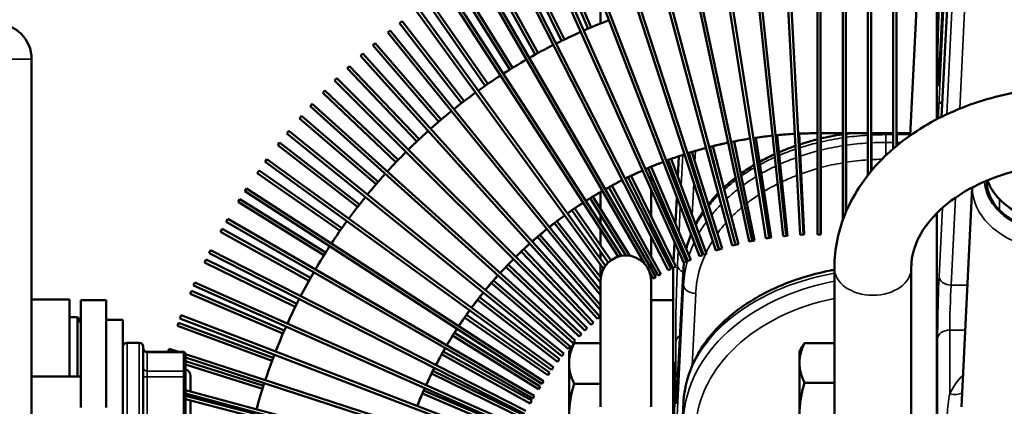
# Model space of a CAD drawing. Header units: inches. Extents: x 1 to 271, y 5 to 171.
# Tile 69 of 256: x 38.52 to 43.39, y 142.56 to 144.47. Entities that reach past the tile are written whole.
import ezdxf

# ---------------------------------------------------------------- set-up
doc = ezdxf.new("R2010")
doc.units = ezdxf.units.IN
doc.header["$LTSCALE"] = 8
doc.header["$MEASUREMENT"] = 0
for name, color, linetype, lineweight in [('Dimension (ANSI)', 7, 'Continuous', 25), ('Visible (ANSI)', 7, 'Continuous', 50), ('Visible Narrow (ANSI)', 7, 'Continuous', 35)]:
    doc.layers.add(name, color=color, linetype=linetype, lineweight=lineweight)
doc.styles.add('Dimension Text', font='tahoma.ttf')
doc.dimstyles.new('Dual Dimension', dxfattribs={"dimscale": 8, "dimtxt": 0.12, "dimasz": 0.098425, "dimexe": 0.125, "dimexo": 0.0625, "dimgap": 0.031496, "dimtad": 0, "dimtih": 1, "dimtoh": 1, "dimrnd": 1e-08, "dimzin": 4, "dimdsep": 46, "dimtxsty": 'Dimension Text', "dimcen": 0.09, "dimdle": 0.393701, "dimclrd": 256, "dimclre": 256, "dimclrt": 256, "dimadec": 0, "dimazin": 1, "dimtfac": 1, "dimtofl": 0, "dimtmove": 0, "dimatfit": 3, "dimfxl": 1, "dimtolj": 1, "dimtzin": 4, "dimlwd": -1, "dimlwe": -1, "dimarcsym": 0})

# ---------------------------------------------------------------- blocks, each defined once
blk = doc.blocks.new('*D8')
at = {"layer": 'Defpoints', "color": 0, "transparency": 16777216}
for p in [(31.1253, 157.8267), (31.1253, 142.633), (107.5398, 142.633)]:
    blk.add_point(p, dxfattribs=at)
at = {"layer": 'Dimension (ANSI)', "transparency": 16777216}
for p, q in [((31.1253, 143.133), (31.1253, 158.8267)), ((107.5398, 143.133), (107.5398, 158.8267)), ((31.9127, 157.8267), (64.5433, 157.8267)), ((106.7524, 157.8267), (74.1218, 157.8267))]:
    blk.add_line(p, q, dxfattribs=at)
for points in [[(31.9127, 157.9579), (31.9127, 157.6955), (31.1253, 157.8267)], [(106.7524, 157.9579), (106.7524, 157.6955), (107.5398, 157.8267)]]:
    blk.add_solid(points, dxfattribs=at)
at = {"layer": 'Dimension (ANSI)', "transparency": 16777216, "insert": (69.3326, 157.8267), "char_height": 0.96, "attachment_point": 5, "style": 'Dimension Text'}
blk.add_mtext('\\A1;{\\H3.0x;(}\\S76.41^ 1940.9 mm;{\\H3.0x;)}', dxfattribs=at)
blk = doc.blocks.new('*D9')
at = {"layer": 'Defpoints', "color": 0, "transparency": 16777216}
for p in [(12.1047, 153.8516), (44.2603, 153.8516), (44.4226, 87.0916)]:
    blk.add_point(p, dxfattribs=at)
at = {"layer": 'Dimension (ANSI)', "transparency": 16777216}
for p, q in [((43.7603, 153.8516), (11.1047, 153.8516)), ((12.1047, 153.0642), (12.1047, 127.1125)), ((12.1047, 87.879), (12.1047, 122.8021)), ((43.9226, 87.0916), (11.1047, 87.0916))]:
    blk.add_line(p, q, dxfattribs=at)
for points in [[(11.9735, 153.0642), (12.236, 153.0642), (12.1047, 153.8516)], [(11.9735, 87.879), (12.236, 87.879), (12.1047, 87.0916)]]:
    blk.add_solid(points, dxfattribs=at)
at = {"layer": 'Dimension (ANSI)', "transparency": 16777216, "insert": (12.1047, 124.9573), "char_height": 0.96, "attachment_point": 5, "style": 'Dimension Text'}
blk.add_mtext('\\A1;{\\H3.0x;(}\\S66.76^ 1695.7 mm;{\\H3.0x;)}', dxfattribs=at)

msp = doc.modelspace()

# ---------------------------------------------------------------- linework, layer by layer
at = {"layer": 'Visible (ANSI)'}
for p, q in [((43.1402, 145.6062), (43.0685, 144.2052)), ((42.2969, 143.4017), (42.114, 145.1421)), ((42.3129, 143.4034), (42.1299, 145.1438)), ((42.3818, 143.4084), (42.2902, 145.156)), ((42.3977, 143.4092), (42.3061, 145.1568)), ((42.4668, 143.4106), (42.4668, 145.1606)), ((42.4828, 143.4106), (42.4828, 145.1606)), ((42.5918, 145.1606), (42.5918, 143.479)), ((42.6078, 143.5202), (42.6078, 145.1606)), ((42.7168, 145.1606), (42.7168, 143.7036)), ((42.7328, 143.7234), (42.7328, 145.1606)), ((42.8418, 145.1606), (42.8418, 143.8342)), ((42.8578, 143.8478), (42.8578, 145.1606)), ((43.1402, 145.1678), (43.08, 143.9914)), ((42.1446, 143.3784), (41.7808, 145.0902)), ((42.2126, 143.3906), (41.9388, 145.119)), ((42.2284, 143.3931), (41.9546, 145.1215)), ((42.0462, 143.3552), (41.5933, 145.0456)), ((42.0617, 143.3594), (41.6087, 145.0497)), ((42.1289, 143.3751), (41.7651, 145.0868)), ((43.0578, 145.0783), (43.0578, 143.9801)), ((41.9647, 143.3311), (41.4239, 144.9954)), ((41.9799, 143.336), (41.4391, 145.0004)), ((41.8845, 143.3027), (41.2573, 144.9364)), ((41.8994, 143.3084), (41.2723, 144.9422)), ((41.8059, 143.2701), (41.0941, 144.8688)), ((41.8205, 143.2766), (41.1087, 144.8753)), ((41.1369, 144.8871), (41.3339, 144.428)), ((41.3486, 144.4342), (41.1516, 144.8934)), ((41.7433, 143.2407), (40.9488, 144.8)), ((40.9815, 144.8157), (41.2015, 144.3672)), ((41.2159, 144.3742), (40.9958, 144.8227)), ((41.7291, 143.2335), (40.9346, 144.7927)), ((41.6122, 143.2659), (40.7793, 144.7084)), ((41.6682, 143.2009), (40.7932, 144.7164)), ((40.8299, 144.7365), (41.0723, 144.2998)), ((41.0863, 144.3075), (40.8439, 144.7443)), ((40.9604, 144.2343), (40.6961, 144.6582)), ((41.4827, 143.301), (40.6286, 144.6161)), ((41.4992, 143.3049), (40.6421, 144.6248)), ((40.6826, 144.6498), (40.9468, 144.2259)), ((40.5398, 144.5557), (40.8251, 144.1458)), ((40.8382, 144.1549), (40.5529, 144.5648)), ((41.3948, 144.5782), (41.3948, 144.4533)), ((41.4096, 143.2407), (40.483, 144.516)), ((41.4188, 143.2553), (40.496, 144.5254)), ((42.9259, 143.8999), (42.9569, 144.5276)), ((40.4019, 144.4545), (40.4146, 144.4643)), ((40.7203, 144.0693), (40.4146, 144.4643)), ((40.3428, 144.4085), (40.3553, 144.4185)), ((41.3948, 143.1094), (40.3428, 144.4085)), ((41.3948, 143.1348), (40.3553, 144.4185)), ((40.4019, 144.4545), (40.7076, 144.0596)), ((40.2694, 144.3464), (40.2816, 144.3568)), ((40.2694, 144.3464), (40.5947, 143.9675)), ((40.6069, 143.9779), (40.2816, 144.3568)), ((38.5826, 144.2766), (38.5826, 124.1191)), ((40.2085, 144.2937), (40.2204, 144.3044)), ((41.3795, 142.9932), (40.2085, 144.2937)), ((41.3914, 143.0039), (40.2204, 144.3044)), ((40.1425, 144.2318), (40.1541, 144.2428)), ((40.1425, 144.2318), (40.4866, 143.8699)), ((40.4982, 143.8809), (40.1541, 144.2428)), ((40.0803, 144.1721), (40.0916, 144.1834)), ((41.3178, 142.9346), (40.0803, 144.1721)), ((41.3291, 142.946), (40.0916, 144.1834)), ((40.0216, 144.1109), (40.0327, 144.1225)), ((40.3946, 143.7784), (40.0327, 144.1225)), ((43.0655, 144.158), (43.0655, 144.158)), ((40.0216, 144.1109), (40.3835, 143.7669)), ((39.9587, 144.0439), (39.9694, 144.0558)), ((41.2592, 142.8729), (39.9587, 144.0439)), ((41.2699, 142.8848), (39.9694, 144.0558)), ((39.907, 143.984), (39.9174, 143.9961)), ((39.907, 143.984), (40.2858, 143.6588)), ((40.2963, 143.6709), (39.9174, 143.9961)), ((39.8439, 143.9095), (39.854, 143.922)), ((41.214, 142.8207), (39.854, 143.922)), ((41.2039, 142.8082), (39.8439, 143.9095)), ((42.2376, 143.3943), (42.1618, 143.8886)), ((42.3193, 143.4039), (42.2687, 143.9013)), ((42.4015, 143.4093), (42.3762, 143.9087)), ((42.4828, 143.9106), (42.5918, 143.9106)), ((42.4838, 143.4106), (42.4838, 143.9106)), ((42.6078, 143.9106), (42.7168, 143.9106)), ((42.6088, 143.5225), (42.6088, 143.9106)), ((42.7328, 143.9106), (42.8418, 143.9106)), ((42.7338, 143.7246), (42.7338, 143.9106)), ((42.8578, 143.9106), (42.9265, 143.9106)), ((42.8588, 143.8486), (42.8588, 143.9106)), ((39.7989, 143.8514), (39.8087, 143.8641)), ((39.7989, 143.8514), (40.1937, 143.5459)), ((40.2035, 143.5585), (39.8087, 143.8641)), ((41.9351, 143.843), (42.0216, 143.509)), ((42.076, 143.3627), (41.9506, 143.8469)), ((42.1564, 143.3805), (42.0557, 143.8704)), ((39.7364, 143.7694), (39.7458, 143.7823)), ((41.1616, 142.7537), (39.7458, 143.7823)), ((41.7297, 143.7786), (41.9034, 143.3094)), ((41.9184, 143.315), (41.7447, 143.7841)), ((41.7818, 143.7968), (41.7769, 143.6971)), ((41.8316, 143.8134), (41.9813, 143.3361)), ((41.9966, 143.3409), (41.8469, 143.8181)), ((39.6977, 143.7136), (39.7069, 143.7268)), ((40.1166, 143.4416), (39.7069, 143.7268)), ((41.1522, 142.7407), (39.7364, 143.7694)), ((41.6296, 143.7387), (41.827, 143.2789)), ((41.8417, 143.2852), (41.6444, 143.745)), ((41.6448, 143.744), (41.6448, 143.7447)), ((39.6977, 143.7136), (40.1074, 143.4285)), ((41.5318, 143.6938), (41.7522, 143.2445)), ((41.7665, 143.2516), (41.5462, 143.7008)), ((41.6448, 143.6712), (41.6448, 143.7034)), ((39.6363, 143.6237), (39.645, 143.6372)), ((41.1127, 142.684), (39.645, 143.6372)), ((41.4363, 143.644), (41.6792, 143.2064)), ((41.6932, 143.2142), (41.4503, 143.6517)), ((41.6448, 143.4997), (41.6448, 143.6318)), ((41.7749, 143.6565), (41.7739, 143.6354)), ((43.2326, 143.6427), (43.179, 142.558)), ((39.6036, 143.5708), (39.6121, 143.5844)), ((40.0357, 143.3204), (39.6121, 143.5844)), ((41.104, 142.6706), (39.6363, 143.6237)), ((41.3435, 143.5894), (41.5197, 143.3066)), ((41.5396, 143.3051), (41.3571, 143.5978)), ((41.3948, 143.6198), (41.3948, 143.5373)), ((41.7719, 143.5959), (41.7654, 143.4631)), ((39.6036, 143.5708), (40.0272, 143.3068)), ((41.4456, 143.2822), (41.2667, 143.5393)), ((39.544, 143.4731), (39.552, 143.4869)), ((41.0675, 142.6119), (39.552, 143.4869)), ((41.2535, 143.5302), (41.4333, 143.2719)), ((41.3948, 143.5071), (41.3948, 143.4657)), ((43.0578, 143.5164), (43.0578, 142.3348)), ((39.5169, 143.4235), (39.5247, 143.4375)), ((39.9611, 143.1952), (39.5247, 143.4375)), ((41.0595, 142.5981), (39.544, 143.4731)), ((41.1667, 143.4665), (41.3948, 143.1718)), ((41.3957, 143.1967), (41.1794, 143.4762)), ((41.3948, 143.4363), (41.3948, 143.3552)), ((41.6448, 143.4341), (41.6448, 143.4634)), ((39.5169, 143.4235), (39.9533, 143.1813)), ((41.0832, 143.3984), (41.3948, 143.0355)), ((41.3948, 143.06), (41.0954, 143.4088)), ((41.6448, 143.3013), (41.6448, 143.3989)), ((41.7636, 143.4267), (41.7626, 143.4067)), ((42.2126, 143.3906), (42.2284, 143.3931)), ((42.2217, 143.3919), (42.2376, 143.3943)), ((42.2217, 143.392), (42.2217, 143.3919)), ((42.2969, 143.4017), (42.3129, 143.4034)), ((42.3034, 143.4023), (42.3193, 143.4039)), ((42.3034, 143.4024), (42.3034, 143.4023)), ((42.3818, 143.4084), (42.3977, 143.4092)), ((42.3855, 143.4085), (42.4015, 143.4093)), ((42.3855, 143.4086), (42.3855, 143.4085)), ((42.4668, 143.4106), (42.4828, 143.4106)), ((42.4828, 143.4106), (42.4838, 143.4106)), ((41.3598, 142.9744), (41.0149, 143.3373)), ((41.7608, 143.3713), (41.756, 143.2731)), ((41.9813, 143.3361), (41.9966, 143.3409)), ((42.0462, 143.3552), (42.0617, 143.3594)), ((42.0604, 143.359), (42.0605, 143.3587)), ((42.0605, 143.3587), (42.076, 143.3627)), ((42.1289, 143.3751), (42.1446, 143.3784)), ((42.1406, 143.3776), (42.1407, 143.3773)), ((42.1407, 143.3773), (42.1564, 143.3805)), ((39.4597, 143.3178), (39.4669, 143.3321)), ((41.0189, 142.5233), (39.4597, 143.3178)), ((41.0262, 142.5376), (39.4669, 143.3321)), ((41.0033, 143.3263), (41.3482, 142.9634)), ((41.3948, 143.3272), (41.3948, 143.2883)), ((41.8845, 143.3027), (41.8994, 143.3084)), ((41.9034, 143.3094), (41.9184, 143.315)), ((41.9647, 143.3311), (41.9799, 143.336)), ((39.4377, 143.2719), (39.4448, 143.2863)), ((39.4377, 143.2719), (39.8858, 143.0521)), ((39.8929, 143.0665), (39.4448, 143.2863)), ((40.9271, 143.2501), (41.29, 142.9052)), ((41.301, 142.9168), (40.9382, 143.2617)), ((41.3948, 143.2611), (41.3948, 143.1979)), ((41.6448, 143.2413), (41.6448, 143.2684)), ((41.7291, 143.2335), (41.7433, 143.2407)), ((41.7522, 143.2445), (41.7665, 143.2516)), ((41.7546, 143.2457), (41.7538, 143.2293)), ((41.7744, 142.6431), (41.8052, 143.2452)), ((41.8059, 143.2701), (41.8205, 143.2766)), ((41.827, 143.2789), (41.8417, 143.2852)), ((42.5508, 143.2434), (42.5508, 141.989)), ((42.9308, 143.2434), (42.9308, 141.989)), ((41.6543, 143.1929), (41.6389, 143.2195)), ((41.6448, 143.1816), (41.6448, 143.2093)), ((41.6543, 143.1929), (41.6682, 143.2009)), ((41.6792, 143.2064), (41.6932, 143.2142)), ((41.7538, 143.0846), (41.7538, 143.2293)), ((39.3836, 143.1583), (39.3901, 143.1729)), ((40.9823, 142.4465), (39.3836, 143.1583)), ((40.9888, 142.4612), (39.3901, 143.1729)), ((40.8549, 143.1703), (41.2348, 142.8441)), ((41.2452, 142.8562), (40.8653, 143.1823)), ((41.3948, 143.1816), (41.3948, 142.5566)), ((41.6448, 142.5566), (41.6448, 143.1816)), ((39.3663, 143.1165), (39.3726, 143.1312)), ((39.3663, 143.1165), (39.825, 142.9197)), ((39.8313, 142.9344), (39.3726, 143.1312)), ((41.1926, 142.7929), (40.7966, 143.0994)), ((38.5826, 143.0891), (38.7701, 143.0891)), ((38.7701, 142.707), (38.7701, 143.0891)), ((38.8263, 143.0846), (38.9513, 143.0846)), ((38.8263, 142.5543), (38.8263, 143.0846)), ((38.9513, 142.9728), (38.9513, 143.0846)), ((40.7868, 143.0868), (41.1828, 142.7803)), ((41.7538, 143.0846), (41.6448, 143.0846)), ((41.7538, 143.0846), (41.7538, 142.2008)), ((38.8101, 143.0006), (38.7701, 143.0006)), ((38.8101, 143.0006), (38.8101, 142.707)), ((38.8263, 142.9724), (38.8101, 143.0006)), ((39.316, 142.9951), (39.3217, 143.01)), ((40.9555, 142.3829), (39.3217, 143.01)), ((40.723, 143), (41.1341, 142.7139)), ((41.1432, 142.727), (40.7322, 143.0131)), ((41.3795, 142.9932), (41.3914, 143.0039)), ((38.9513, 142.9883), (39.0343, 142.9883)), ((38.9513, 142.6662), (38.9513, 142.9728)), ((39.0343, 142.1133), (39.0343, 142.9883)), ((39.3029, 142.9577), (39.3084, 142.9727)), ((39.3029, 142.9577), (39.7709, 142.7844)), ((39.7765, 142.7994), (39.3084, 142.9727)), ((40.9497, 142.3679), (39.316, 142.9951)), ((41.3482, 142.9634), (41.3598, 142.9744)), ((40.6637, 142.9101), (41.0888, 142.6452)), ((41.0972, 142.6587), (40.6722, 142.9236)), ((41.29, 142.9052), (41.301, 142.9168)), ((41.3178, 142.9346), (41.3291, 142.946)), ((39.1143, 142.8743), (39.0543, 142.8743)), ((39.1343, 142.8543), (39.1343, 142.2473)), ((41.2348, 142.8441), (41.2452, 142.8562)), ((41.239, 142.8318), (41.2516, 142.8536)), ((41.2592, 142.8729), (41.2699, 142.8848)), ((41.3948, 142.872), (41.2641, 142.872)), ((42.378, 142.8318), (42.3918, 142.8557)), ((42.5508, 142.8727), (42.4031, 142.8727)), ((39.1543, 142.8286), (39.3328, 142.8286)), ((39.257, 142.8286), (39.2619, 142.8437)), ((39.3085, 142.8286), (39.2619, 142.8437)), ((39.3428, 142.8186), (39.3428, 142.8167)), ((40.9263, 142.303), (39.3428, 142.8175)), ((39.3428, 142.7241), (39.3428, 142.8167)), ((40.6091, 142.8173), (41.047, 142.5742)), ((41.0548, 142.5882), (40.6169, 142.8312)), ((41.2039, 142.8082), (41.214, 142.8207)), ((41.239, 142.8318), (41.239, 142.7718)), ((42.378, 142.8318), (42.378, 142.7747)), ((40.9213, 142.2877), (39.3428, 142.8006)), ((39.7286, 142.6618), (39.3428, 142.7828)), ((39.3428, 142.7661), (39.7237, 142.6465)), ((41.1522, 142.7407), (41.1616, 142.7537)), ((41.1828, 142.7803), (41.1926, 142.7929)), ((41.239, 142.7718), (41.239, 142.511)), ((42.378, 142.7747), (42.378, 142.5157)), ((38.8263, 142.707), (38.5826, 142.707)), ((39.3428, 142.7241), (39.3428, 142.7043)), ((39.3428, 142.4616), (39.3428, 142.7043)), ((39.3676, 142.7102), (39.3676, 142.6326)), ((40.5592, 142.7218), (41.0089, 142.5012)), ((41.0159, 142.5156), (40.5663, 142.7362)), ((41.1341, 142.7139), (41.1432, 142.727)), ((41.7538, 142.7383), (41.7616, 142.7383)), ((38.9513, 142.5543), (38.9513, 142.6662)), ((41.0888, 142.6452), (41.0972, 142.6587)), ((41.104, 142.6706), (41.1127, 142.684)), ((41.3948, 142.6717), (41.2641, 142.6717)), ((42.5508, 142.6767), (42.4031, 142.6767)), ((40.9013, 142.2216), (39.3428, 142.6392)), ((40.8972, 142.2062), (39.3428, 142.6227)), ((39.6877, 142.5219), (39.3428, 142.6112)), ((39.3676, 142.616), (39.3676, 142.6048)), ((40.5142, 142.624), (40.9745, 142.4264)), ((40.9808, 142.4411), (40.5205, 142.6386)), ((41.0595, 142.5981), (41.0675, 142.6119)), ((39.3428, 142.5947), (39.6836, 142.5065)), ((39.3676, 142.5883), (39.3676, 142.4679)), ((41.047, 142.5742), (41.0548, 142.5882)), ((41.7969, 142.4212), (41.8052, 142.5823))]:
    msp.add_line(p, q, dxfattribs=at)
for centre, radius, start, end in [((42.4668, 141.7856), 2.875, 111, 113.6811), ((38.4054, 144.2766), 0.1772, 0, 90), ((42.4668, 141.7856), 2.875, 114, 116.6811), ((42.4668, 141.7856), 2.875, 117, 119.6811), ((42.4668, 141.7856), 2.875, 120, 122.6811), ((42.4668, 141.7856), 2.875, 123, 125.6811), ((42.4668, 141.7856), 2.875, 126, 128.6811), ((42.4668, 141.7856), 2.875, 129, 131.6811), ((42.4668, 141.7856), 2.875, 132, 134.6811), ((42.4668, 141.7856), 2.125, 99, 101.5686), ((42.4678, 141.7856), 2.125, 99.0266, 101.1815), ((42.4668, 141.7856), 2.125, 96, 98.5686), ((42.4678, 141.7856), 2.125, 96.0268, 98.2783), ((42.4668, 141.7856), 2.125, 93, 95.5686), ((42.4678, 141.7856), 2.125, 93.0269, 95.375), ((42.4668, 141.7856), 2.125, 90, 92.5686), ((42.4678, 141.7856), 2.125, 90.027, 92.4718), ((42.4668, 141.7856), 2.125, 105, 107.5686), ((42.4678, 141.7856), 2.125, 105.026, 106.9879), ((42.4668, 141.7856), 2.125, 102, 104.5686), ((42.4678, 141.7856), 2.125, 104.5161, 104.5946), ((42.4678, 141.7856), 2.125, 102.0264, 104.0847), ((42.4668, 141.7856), 2.875, 135, 137.6811), ((42.4668, 141.7856), 2.125, 108, 110.5686), ((42.4678, 141.7856), 2.125, 110.3226, 110.5938), ((42.4678, 141.7856), 2.125, 108.0256, 109.8912), ((42.4678, 141.7856), 2.125, 107.4194, 107.5942), ((42.4668, 141.7856), 2.125, 114, 116.5686), ((42.4678, 141.7856), 2.125, 114.0246, 115.6976), ((42.4668, 141.7856), 2.125, 111, 113.5686), ((42.4678, 141.7856), 2.125, 113.2258, 113.5932), ((42.4678, 141.7856), 2.125, 111.0252, 112.7944), ((42.4668, 141.7856), 2.875, 138, 140.6811), ((42.4668, 141.7856), 2.125, 117, 119.5686), ((42.4678, 141.7856), 2.125, 117.024, 118.6009), ((42.4678, 141.7856), 2.125, 116.129, 116.5926), ((42.4678, 141.7856), 2.125, 119.0323, 119.5919), ((42.4668, 141.7856), 2.875, 141, 143.6811), ((42.4668, 141.7856), 2.125, 120, 122.5686), ((42.4678, 141.7856), 2.125, 121.9355, 122.5912), ((42.4678, 141.7856), 2.125, 120.0234, 121.5041), ((42.4668, 141.7856), 2.125, 123, 125.5686), ((42.4678, 141.7856), 2.125, 123.0226, 124.4073), ((42.4668, 141.7856), 2.125, 126, 128.5686), ((42.4678, 141.7856), 2.125, 126.0218, 127.3105), ((42.4678, 141.7856), 2.125, 124.8387, 125.5904), ((42.4668, 141.7856), 2.875, 144, 146.6811), ((42.4668, 141.7856), 2.125, 129, 131.5686), ((42.4678, 141.7856), 2.125, 129.021, 130.2138), ((42.4678, 141.7856), 2.125, 127.7419, 128.5895), ((42.4678, 141.7856), 2.125, 130.6452, 131.5886), ((42.4668, 141.7856), 2.875, 147, 149.6811), ((42.4668, 141.7856), 2.125, 132, 134.5686), ((42.4678, 141.7856), 2.125, 132.02, 133.117), ((42.4668, 141.7856), 2.125, 135, 137.5686), ((42.4678, 141.7856), 2.125, 135.0191, 136.0202), ((42.4678, 141.7856), 2.125, 133.5484, 134.5877), ((41.5198, 143.1816), 0.125, 0, 180), ((42.4678, 141.7856), 2.125, 136.4516, 137.5866), ((42.4668, 141.7856), 2.875, 150, 152.6811), ((42.4668, 141.7856), 2.125, 138, 140.5686), ((42.4678, 141.7856), 2.125, 138.018, 138.9234), ((42.4678, 141.7856), 2.125, 139.3548, 140.5856), ((42.4668, 141.7856), 2.125, 141, 143.5686), ((42.4678, 141.7856), 2.125, 141.017, 141.8267), ((42.4668, 141.7856), 2.875, 153, 155.6811), ((42.4678, 141.7856), 2.125, 142.2581, 143.5844), ((42.4668, 141.7856), 2.125, 144, 146.5686), ((42.4678, 141.7856), 2.125, 145.1613, 146.5833), ((42.4678, 141.7856), 2.125, 144.0158, 144.7299), ((42.4668, 141.7856), 2.875, 156, 158.6811), ((42.4668, 141.7856), 2.125, 147, 149.5686), ((42.4678, 141.7856), 2.125, 148.0645, 149.5821), ((42.4678, 141.7856), 2.125, 147.0147, 147.6331), ((39.0543, 142.8543), 0.02, 90, 180), ((39.1143, 142.8543), 0.02, 0, 90), ((39.1543, 142.8486), 0.02, 180, 270), ((39.3328, 142.8186), 0.01, 0, 90), ((42.4668, 141.7856), 2.875, 159, 161.6811), ((42.4668, 141.7856), 2.125, 150, 152.5686), ((42.4678, 141.7856), 2.125, 150.9677, 152.5808), ((42.4678, 141.7856), 2.125, 150.0135, 150.5363), ((39.3324, 142.7102), 0.0351, 0, 72.8201), ((42.4668, 141.7856), 2.125, 153, 155.5686), ((42.4678, 141.7856), 2.125, 153.871, 155.5796), ((42.4678, 141.7856), 2.125, 153.0122, 153.4396), ((42.4668, 141.7856), 2.875, 162, 164.6811), ((42.4668, 141.7856), 2.125, 156, 158.5686), ((42.4678, 141.7856), 2.125, 156.7742, 158.5783), ((42.4678, 141.7856), 2.125, 156.011, 156.3428)]:
    msp.add_arc(centre, radius, start, end, dxfattribs=at)
for centre, end_param in [((43.1284, 144.2022), 0.002127), ((41.8343, 142.64), 0.002126)]:
    msp.add_ellipse(centre, major_axis=(-0.0599, 0.0031), ratio=0.730909, start_param=0, end_param=end_param, dxfattribs=at)
for points, knots in [([(43.065, 144.1558), (43.065, 144.1558), (43.065, 144.1558), (43.065, 144.1558), (43.0651, 144.1565), (43.0655, 144.1594), (43.0658, 144.1626), (43.0666, 144.1728), (43.0672, 144.1814), (43.068, 144.1958), (43.0682, 144.2002), (43.0685, 144.2048)], [0.258503, 0.258503, 0.258503, 0.258503, 0.2599157, 0.2599157, 0.3038761, 0.3038761, 0.3844545, 0.3844545, 0.5160019, 0.5160019, 0.5686759, 0.5686759, 0.5686759, 0.5686759]), ([(43.7408, 144.1405), (43.622, 144.1405), (43.5032, 144.1273), (43.2753, 144.0749), (43.166, 144.0358), (42.9663, 143.9332), (42.8758, 143.8697), (42.7227, 143.7207), (42.6602, 143.635), (42.5765, 143.453), (42.5535, 143.3575), (42.5509, 143.2553), (42.5508, 143.2494), (42.5508, 143.2434)], [4.712389, 4.712389, 4.712389, 4.712389, 5.026548, 5.026548, 5.340708, 5.340708, 5.654867, 5.654867, 5.969026, 5.969026, 6.264814, 6.264814, 6.283185, 6.283185, 6.283185, 6.283185]), ([(42.4838, 143.8844), (42.4997, 143.8882), (42.5157, 143.8917), (42.5516, 143.8988), (42.5716, 143.9022), (42.5918, 143.9053)], [3.0196106, 3.0196106, 3.0196106, 3.0196106, 3.1470377, 3.1470377, 3.3038897, 3.3038897, 3.3038897, 3.3038897]), ([(42.1802, 143.7687), (42.2, 143.7798), (42.2204, 143.7903), (42.2456, 143.8023), (42.25, 143.8043), (42.2544, 143.8064)], [2.1410553, 2.1410553, 2.1410553, 2.1410553, 2.3330308, 2.3330308, 2.3731725, 2.3731725, 2.3731725, 2.3731725]), ([(43.7408, 143.7605), (43.6553, 143.7605), (43.5699, 143.7514), (43.4083, 143.7166), (43.3322, 143.6908), (43.1972, 143.6266), (43.1383, 143.5883), (43.0414, 143.5044), (43.0041, 143.4588), (42.9514, 143.3662), (42.9367, 143.3194), (42.9313, 143.2634), (42.9308, 143.2534), (42.9308, 143.2434)], [4.712389, 4.712389, 4.712389, 4.712389, 5.008578, 5.008578, 5.304032, 5.304032, 5.598871, 5.598871, 5.900566, 5.900566, 6.214725, 6.214725, 6.283185, 6.283185, 6.283185, 6.283185]), ([(42.0039, 143.6413), (42.0064, 143.6437), (42.009, 143.6461), (42.0275, 143.663), (42.0443, 143.6771), (42.0619, 143.6907)], [1.5013496, 1.5013496, 1.5013496, 1.5013496, 1.5335834, 1.5335834, 1.7313327, 1.7313327, 1.7313327, 1.7313327]), ([(43.3042, 143.6617), (43.3058, 143.6386), (43.3117, 143.6157), (43.3281, 143.5811), (43.3353, 143.569), (43.3506, 143.5483), (43.3581, 143.5395), (43.3663, 143.531)], [-0.503562, -0.503562, -0.503562, -0.503562, -0.2519875, -0.2519875, -0.11054, -0.11054, 0, 0, 0, 0]), ([(43.3663, 143.531), (43.3729, 143.5243), (43.3799, 143.5179), (43.3962, 143.5043), (43.4057, 143.4973), (43.444, 143.4721), (43.4819, 143.4531), (43.5631, 143.431), (43.6082, 143.4221), (43.6866, 143.4216), (43.7099, 143.423), (43.7664, 143.43), (43.7992, 143.4374), (43.8486, 143.454), (43.8662, 143.4613), (43.8996, 143.4776), (43.9154, 143.4867), (43.9544, 143.5133), (43.9755, 143.5322), (44.0045, 143.5668), (44.0146, 143.5818), (44.0364, 143.6237), (44.0429, 143.6489), (44.045, 143.6714)], [-1.654335, -1.654335, -1.654335, -1.654335, -1.57707, -1.57707, -1.485388, -1.485388, -1.225869, -1.225869, -1.059167, -1.059167, -0.98873, -0.98873, -0.885756, -0.885756, -0.824693, -0.824693, -0.763943, -0.763943, -0.662047, -0.662047, -0.591601, -0.591601, -0.470947, -0.470947, -0.470947, -0.470947]), ([(43.3663, 143.5848), (43.3982, 143.5521), (43.483, 143.4939), (43.6478, 143.4478), (43.7893, 143.4567), (43.8638, 143.484), (43.8869, 143.4953)], [1.570796, 1.570796, 1.570796, 1.570796, 2.019595, 2.468394, 2.917193, 3.141593, 3.141593, 3.141593, 3.141593]), ([(41.8052, 142.5823), (41.8089, 142.6549), (41.8292, 142.7279), (41.8987, 142.8641), (41.9494, 142.9288), (42.076, 143.0443), (42.1544, 143.096), (42.3297, 143.1793), (42.429, 143.2116), (42.5381, 143.2332), (42.5444, 143.2344), (42.5508, 143.2355)], [0, 0, 0, 0, 0.762089, 0.762089, 1.533599, 1.533599, 2.333042, 2.333042, 3.147049, 3.147049, 3.197057, 3.197057, 3.197057, 3.197057]), ([(41.7538, 142.3909), (41.755, 142.4148), (41.7573, 142.4735), (41.7602, 142.5771), (41.7618, 142.675), (41.7618, 142.774), (41.7589, 142.7892), (41.756, 142.7492), (41.7553, 142.7383)], [-1.570796, -1.570796, -1.570796, -1.570796, -1.121997, -0.673198, -0.224399, 0.224399, 1.121997, 1.379682, 1.379682, 1.379682, 1.379682]), ([(41.7704, 142.5862), (41.7704, 142.5862), (41.7704, 142.5865), (41.7706, 142.5881), (41.7709, 142.5904), (41.7716, 142.5985), (41.7722, 142.6057), (41.7733, 142.6225), (41.7738, 142.632), (41.7743, 142.6427)], [0.2642597, 0.2642597, 0.2642597, 0.2642597, 0.2950866, 0.2950866, 0.3702185, 0.3702185, 0.4996953, 0.4996953, 0.6201437, 0.6201437, 0.6201437, 0.6201437])]:
    msp.add_open_spline(points, degree=3, knots=knots, dxfattribs=at)
for points in [[(42.3789, 143.855), (42.4076, 143.8644), (42.437, 143.8728), (42.4668, 143.8803)], [(42.6088, 143.9078), (42.616, 143.9088), (42.6233, 143.9097), (42.6305, 143.9106)], [(42.2774, 143.8166), (42.3037, 143.828), (42.3309, 143.8385), (42.3587, 143.8482)], [(42.0885, 143.7106), (42.1097, 143.7259), (42.1319, 143.7404), (42.155, 143.7542)], [(43.3077, 143.6779), (43.3179, 143.6456), (43.3379, 143.6138), (43.3663, 143.5848)], [(41.9898, 143.6278), (41.99, 143.628), (41.9903, 143.6283), (41.9906, 143.6286)], [(43.3042, 143.6617), (43.3038, 143.6665), (43.3035, 143.6712), (43.3032, 143.676)], [(41.9282, 143.559), (41.9432, 143.5781), (41.9594, 143.5967), (41.9767, 143.6146)], [(41.9137, 143.5397), (41.9145, 143.5409), (41.9154, 143.5421), (41.9163, 143.5433)], [(41.8646, 143.4602), (41.8757, 143.4817), (41.8882, 143.5028), (41.9022, 143.5233)], [(41.8515, 143.4331), (41.8526, 143.4355), (41.8538, 143.438), (41.8549, 143.4404)], [(41.8189, 143.3384), (41.8249, 143.3632), (41.8328, 143.3878), (41.8425, 143.4119)], [(41.8108, 143.2984), (41.8115, 143.3027), (41.8122, 143.307), (41.813, 143.3114)], [(41.8052, 143.2452), (41.8056, 143.2537), (41.8063, 143.2622), (41.8071, 143.2707)]]:
    msp.add_open_spline(points, degree=3, dxfattribs=at)
for points, weights in [([(41.2641, 142.872), (41.239, 142.8183), (41.239, 142.7718)], [1, 1.0379548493, 1]), ([(41.2516, 142.8536), (41.2568, 142.8625), (41.2641, 142.872)], [1.01551654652, 1.01087319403, 1]), ([(42.4031, 142.8727), (42.378, 142.8202), (42.378, 142.7747)], [1, 1.0379548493, 1]), ([(42.3918, 142.8557), (42.3966, 142.8639), (42.4031, 142.8727)], [1.01435763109, 1.00961410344, 1]), ([(41.239, 142.7718), (41.239, 142.7253), (41.2641, 142.6717)], [1, 1.0379548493, 1]), ([(42.378, 142.7747), (42.378, 142.7292), (42.4031, 142.6767)], [1, 1.0379548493, 1]), ([(41.2641, 142.6717), (41.239, 142.5856), (41.239, 142.511)], [1, 1.0379548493, 1]), ([(42.4031, 142.6767), (42.378, 142.5904), (42.378, 142.5157)], [1, 1.0379548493, 1])]:
    msp.add_rational_spline(points, weights, degree=2, dxfattribs=at)
at = {"layer": 'Visible Narrow (ANSI)'}
for p, q in [((43.0684, 144.2036), (43.1401, 145.6047)), ((43.1401, 145.5808), (43.0684, 144.0784)), ((43.08, 143.9914), (43.1401, 145.1663)), ((43.1401, 144.704), (43.1067, 144.0044)), ((43.1701, 144.0321), (43.2001, 144.6616)), ((38.5826, 144.2766), (38.4644, 144.2766)), ((43.061, 144.2112), (43.061, 144.209)), ((42.8045, 143.9106), (42.8045, 143.9037)), ((42.8045, 143.9037), (42.8418, 143.9037)), ((42.8045, 143.8655), (42.8045, 143.9037)), ((42.8588, 143.9037), (42.9261, 143.9037)), ((41.8614, 143.7717), (41.8639, 143.823)), ((42.8045, 143.8003), (42.8045, 143.8655)), ((42.8418, 143.8655), (42.8045, 143.8655)), ((42.8797, 143.8655), (42.8588, 143.8655)), ((41.8009, 143.8032), (41.7937, 143.6518)), ((41.8585, 143.7097), (41.8592, 143.7253)), ((41.8486, 143.5035), (41.8563, 143.6645)), ((41.7918, 143.611), (41.7908, 143.5912)), ((43.1284, 143.1592), (43.1491, 143.5922)), ((43.3663, 143.531), (43.3663, 143.5848)), ((41.7889, 143.5515), (41.7828, 143.4225)), ((43.0847, 143.5418), (43.0684, 143.2016)), ((41.846, 143.4476), (41.8467, 143.4627)), ((41.781, 143.386), (41.7801, 143.3672)), ((41.7784, 143.3317), (41.775, 143.2592)), ((41.7743, 142.6415), (41.8051, 143.2436)), ((41.8051, 143.2436), (41.8051, 143.1606)), ((41.8051, 143.1606), (41.7672, 142.3655)), ((43.2087, 143.1592), (43.1284, 143.1592)), ((41.8481, 142.7624), (41.8651, 143.1182)), ((41.8565, 143.1189), (41.8565, 143.1189)), ((43.121, 142.9369), (43.1977, 142.9369)), ((43.121, 142.6221), (43.121, 142.9369)), ((39.0543, 142.8743), (39.0543, 142.2273)), ((39.1143, 142.2273), (39.1143, 142.8743)), ((43.061, 142.896), (43.061, 142.3999)), ((39.1543, 142.8286), (39.1543, 142.826)), ((39.1543, 142.7334), (39.1543, 142.826)), ((39.1543, 142.826), (39.3328, 142.826)), ((39.3328, 142.826), (39.3328, 142.8286)), ((39.3328, 142.826), (39.3328, 142.7334)), ((39.1543, 142.7334), (39.1543, 142.7056)), ((39.3328, 142.7334), (39.1543, 142.7334)), ((39.1543, 142.4629), (39.1543, 142.7056)), ((39.1543, 142.7056), (39.3328, 142.7056)), ((39.3328, 142.7056), (39.3328, 142.7334)), ((39.3328, 142.7056), (39.3328, 142.4629)), ((41.797, 142.4211), (41.8051, 142.5807)), ((41.8051, 142.5807), (41.8051, 142.4977))]:
    msp.add_line(p, q, dxfattribs=at)
for centre, major_axis, ratio, start_param, end_param in [((43.0687, 144.3667), (-0.0054, -0.22), 0.024678, 3.962507, 5.498397), ((43.121, 144.2097), (-0.06, 0), 0.707107, 5.732929, 6.248279), ((43.121, 144.2075), (-0.06, 0), 0.707107, 5.736749, 6.248279), ((43.0687, 144.3645), (-0.0054, -0.22), 0.024678, 5.498397, 7.034287), ((43.1284, 144.2022), (-0.0599, 0.0031), 0.730909, 0.002127, 0.036167), ((43.0687, 143.9283), (-0.0054, -0.22), 0.024678, 3.962507, 4.458366), ((43.1284, 144.0769), (-0.0599, 0.0029), 0.681583, 0.033731, 0.745303), ((42.8045, 143.2198), (1, 0), 0.683896, 1.785155, 1.897287), ((42.8045, 143.2636), (-0.94, 0), 0.682414, 4.985554, 4.98797), ((42.8045, 143.2198), (1, 0), 0.683896, 1.65863, 1.767789), ((42.8045, 143.2198), (1, 0), 0.683896, 1.570796, 1.641576), ((42.8045, 143.2198), (1, 0), 0.683896, 2.031948, 2.124266), ((42.8045, 143.2198), (1, 0), 0.683896, 1.915291, 2.009571), ((42.8045, 143.1352), (-1, 0), 0.730318, 4.926748, 5.038879), ((42.8045, 143.1352), (-1, 0), 0.730318, 4.800223, 4.909381), ((42.8045, 143.1352), (-1, 0), 0.730318, 4.712389, 4.783169), ((42.8045, 143.2198), (1, 0), 0.683896, 2.151435, 2.242417), ((42.8045, 143.1352), (-1, 0), 0.730318, 5.171071, 5.260709), ((42.8045, 143.1352), (-1, 0), 0.730318, 5.056883, 5.148821), ((42.8045, 143.0942), (0.94, 0), 0.731799, 1.664252, 1.780545), ((42.8045, 143.0942), (0.94, 0), 0.731799, 1.590527, 1.646102), ((42.8045, 143.2198), (1, 0), 0.683896, 2.274995, 2.365388), ((42.8045, 143.1352), (-1, 0), 0.730318, 5.287556, 5.375359), ((42.8045, 143.0942), (0.94, 0), 0.731799, 1.93829, 2.031981), ((42.8045, 143.0942), (0.94, 0), 0.731799, 1.799073, 1.918981), ((43.6748, 143.6818), (-0.3821, 0), 0.707107, 0.037749, 3.338055), ((42.8045, 143.2198), (1, 0), 0.683896, 2.404299, 2.495088), ((42.8045, 143.1352), (-1, 0), 0.730318, 5.407302, 5.493794), ((42.8045, 143.0942), (0.94, 0), 0.731799, 2.055751, 2.147263), ((42.8045, 143.1352), (-1, 0), 0.730318, 5.531557, 5.617381), ((42.8045, 143.0942), (0.94, 0), 0.731799, 2.175914, 2.26578), ((43.6748, 143.6409), (-0.442, 0), 0.707107, 6.276993, 8.75663), ((42.8045, 143.2198), (1, 0), 0.683896, 2.541788, 2.634456), ((42.8045, 143.2198), (1, 0), 0.683896, 2.517546, 2.518907), ((42.8045, 143.0942), (0.94, 0), 0.731799, 2.299917, 2.388763), ((42.8045, 143.2198), (1, 0), 0.683896, 2.659732, 2.665403), ((42.8045, 143.1352), (-1, 0), 0.730318, 5.662049, 5.748095), ((42.8045, 143.1352), (-1, 0), 0.730318, 5.639155, 5.639927), ((42.8045, 143.0942), (0.94, 0), 0.731799, 2.429287, 2.517932), ((42.8045, 143.2198), (1, 0), 0.683896, 2.691463, 2.788664), ((42.8045, 143.1352), (-1, 0), 0.730318, 5.772118, 5.77678), ((42.8045, 143.2198), (1, 0), 0.683896, 2.818571, 2.829542), ((42.8045, 143.1352), (-1, 0), 0.730318, 5.801407, 5.889082), ((42.8045, 143.2636), (-0.94, 0), 0.682414, 5.966171, 5.966656), ((42.8045, 143.0942), (0.94, 0), 0.731799, 2.566247, 2.655906), ((42.8045, 143.2198), (1, 0), 0.683896, 2.861103, 2.969042), ((42.8045, 143.1352), (-1, 0), 0.730318, 5.916495, 5.925617), ((42.8045, 143.0942), (0.94, 0), 0.731799, 2.682965, 2.686528), ((42.8045, 143.1352), (-1, 0), 0.730318, 5.954155, 6.046167), ((42.8045, 143.0942), (0.94, 0), 0.731799, 2.714408, 2.807214), ((42.8045, 143.2198), (1, 0), 0.683896, 3.008406, 3.027275), ((42.8045, 143.0942), (0.94, 0), 0.731799, 2.817761, 3.106686), ((41.7753, 143.0887), (-0.0062, -0.25), 0.024678, 3.962507, 5.73178), ((41.8349, 143.2577), (-0.0599, 0.0029), 0.681583, 0.033731, 1.062347), ((42.8045, 143.1352), (-1, 0), 0.730318, 6.079366, 6.248279), ((42.8045, 143.2198), (1, 0), 0.683896, 3.066968, 3.106686), ((41.8651, 143.2421), (-0.0599, 0.0031), 0.730909, 0.001108, 0.036167), ((41.8651, 143.2421), (-0.0599, 0.0031), 0.730909, 6.241884, 6.244147), ((42.7408, 143.2434), (0.19, 0), 0.707107, 3.141593, 6.283185), ((42.8045, 142.5568), (1, 0), 0.683896, 1.827321, 3.106686), ((42.8045, 142.6007), (-0.94, 0), 0.682414, 4.985695, 4.98797), ((43.0687, 143.0515), (-0.0054, -0.22), 0.024678, 3.962507, 5.498397), ((43.1284, 143.2001), (-0.0599, 0.0029), 0.681583, 0.033731, 1.603309), ((42.8045, 142.4722), (-1, 0), 0.730318, 4.968914, 6.248279), ((41.8651, 143.1592), (-0.0599, 0.0029), 0.681583, 0.033731, 1.603309), ((43.1287, 143.05), (0.0054, 0.16), 0.033913, 0.821458, 2.357347), ((42.8045, 142.4313), (0.94, 0), 0.731799, 1.844102, 3.106686), ((41.8268, 142.8743), (-0.06, -0.0009), 0.851442, 5.397248, 6.236113), ((43.121, 142.8945), (-0.06, 0), 0.707107, 4.712389, 6.248279), ((41.7539, 142.5523), (-0.0094, -0.38), 0.024678, 2.017959, 2.590187), ((39.1543, 142.8445), (-0.02, 0), 0.925752, 0, 1.570796), ((39.3328, 142.8167), (0.01, 0), 0.925752, 0, 1.570796), ((42.8045, 142.6007), (-0.94, 0), 0.682414, 5.966171, 5.966655), ((39.1543, 142.7519), (-0.02, 0), 0.925752, 0, 1.570796), ((39.1543, 142.7083), (-0.02, 0), 0.135404, 0, 1.570796), ((39.3328, 142.7241), (0.01, 0), 0.925752, 0, 1.570796), ((39.3328, 142.7043), (0.01, 0), 0.135404, 0, 1.570796), ((41.7746, 142.8243), (-0.0062, -0.25), 0.024678, 5.159552, 7.034287), ((41.8264, 142.7149), (-0.06, 0.0008), 0.43183, 5.631074, 6.255822), ((43.6748, 142.4868), (-0.5859, 0), 0.707107, 5.696621, 5.950603), ((41.8343, 142.64), (-0.0599, 0.0031), 0.730909, 0.002126, 0.036167), ((43.121, 142.6857), (-0.0809, 0.0395), 0.668359, 1.886371, 2.692931), ((41.8651, 142.5792), (-0.0599, 0.0031), 0.730909, 0.001108, 0.036167), ((41.8651, 142.5792), (-0.0599, 0.0031), 0.730909, 6.241884, 6.244146)]:
    msp.add_ellipse(centre, major_axis=major_axis, ratio=ratio, start_param=start_param, end_param=end_param, dxfattribs=at)
msp.add_open_spline([(43.121, 142.6221), (43.1145, 142.5889), (43.1073, 142.5274), (43.1079, 142.4659), (43.1095, 142.4401)], degree=3, knots=[-0.6605798, -0.6605798, -0.6605798, -0.6605798, -0.2831056, 0, 0, 0, 0], dxfattribs=at)

# ---------------------------------------------------------------- dimensions: what is measured, and where the dimension line sits
at = {"layer": 'Dimension (ANSI)'}
for base, p1, p2, angle, text, override, picture, middle in [((31.1253, 157.8267), (107.5398, 142.633), (31.1253, 142.633), 180, '{\\H3.0x;(}\\S<>^ 1940.9 mm;{\\H3.0x;)}', {"dimgap": 0.031496, "dimtih": 0, "dimtoh": 0, "dimdec": 2, "dimpost": '\\X', "dimtol": 0, "dimlim": 0, "dimtp": 0, "dimtm": 0, "dimtdec": 2, "dimatfit": 1}, '*D8', (69.3326, 157.8267)), ((12.1047, 153.8516), (44.4226, 87.0916), (44.2603, 153.8516), 90, '{\\H3.0x;(}\\S<>^ 1695.7 mm;{\\H3.0x;)}', {"dimgap": 0.031496, "dimdec": 2, "dimpost": '\\X', "dimtol": 0, "dimlim": 0, "dimtp": 0, "dimtm": 0, "dimtdec": 2, "dimatfit": 1}, '*D9', (12.1047, 124.9573))]:
    dim = msp.add_linear_dim(base=base, p1=p1, p2=p2, angle=angle, text=text, dimstyle='Dual Dimension', override=override, dxfattribs=at)
    dim.commit()
    dim.dimension.update_dxf_attribs({"geometry": picture, "text_midpoint": middle, "dimtype": 160})

doc.saveas('drawing.dxf')
